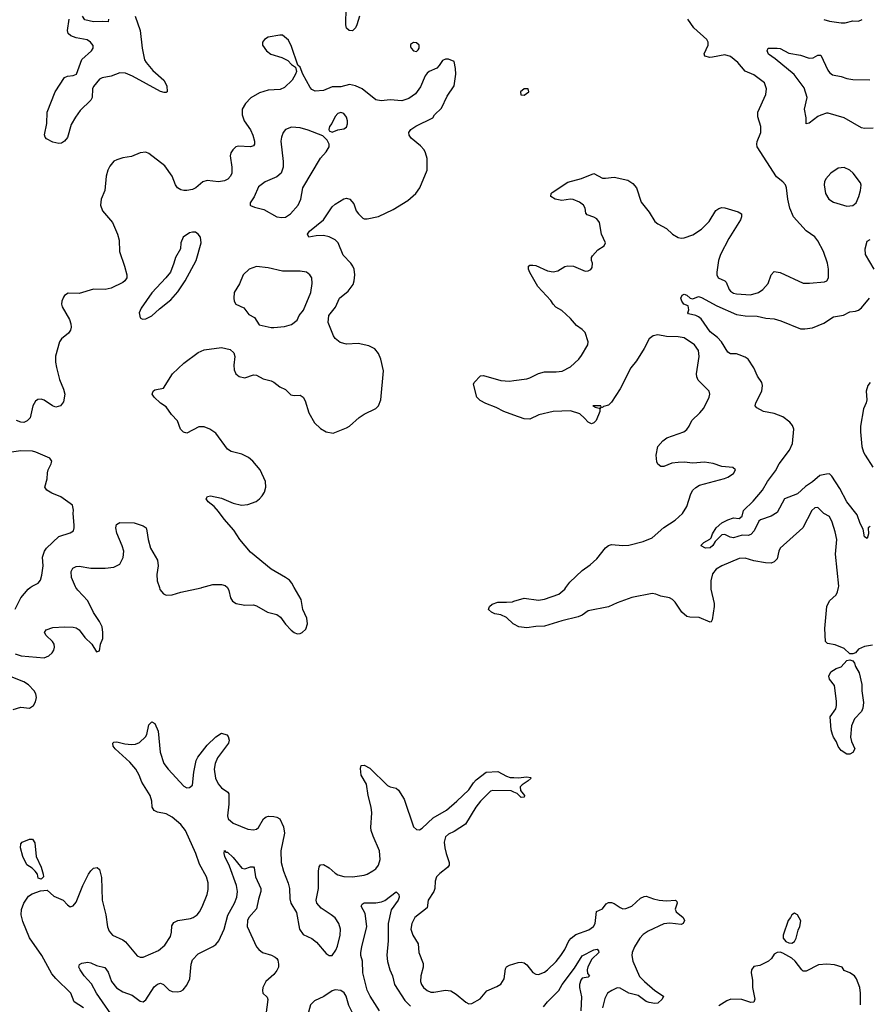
# Model space of a CAD drawing. Header units: inches. Extents: x 1649636 to 1815363, y 506543 to 641975.
# Tile 237 of 256: x 1726602 to 1732437, y 587134 to 593905. Entities that reach past the tile are written whole.
import ezdxf

# ---------------------------------------------------------------- set-up
doc = ezdxf.new("R2010")
doc.units = ezdxf.units.IN
doc.header["$MEASUREMENT"] = 0
for name, color, linetype in [('B7528', 7, 'Continuous'), ('B7529', 7, 'Continuous'), ('B7538', 7, 'Continuous'), ('B7539', 7, 'Continuous')]:
    doc.layers.add(name, color=color, linetype=linetype)

msp = doc.modelspace()

# ---------------------------------------------------------------- linework, layer by layer
at = {"layer": 'B7528', "color": 5}
for points, elevation in [([(1726570, 589852.4), (1726610, 589928.5), (1726659.7, 589990), (1726673.1, 590000)], 640), ([(1726570, 589545.2), (1726611.6, 589531.6), (1726770, 589515.6), (1726803, 589530), (1726824.8, 589550), (1726835.8, 589570), (1726840.3, 589590), (1726838.7, 589610), (1726827.1, 589630), (1726783, 589670), (1726773.3, 589690), (1726783.6, 589710), (1726830, 589725.4), (1726910.9, 589730.9), (1726970, 589728.4), (1726990, 589722.8), (1727010, 589710.2), (1727050, 589656.4), (1727097.3, 589610), (1727130, 589558), (1727150, 589566), (1727158, 589610), (1727173.3, 589650), (1727174.3, 589690), (1727168.3, 589730), (1727150, 589767), (1727109.1, 589829.1), (1727070, 589909.6), (1727001.1, 589981.1), (1726988.4, 590000)], 620), ([(1727562.1, 590000), (1727566.5, 589986.5), (1727590, 589957), (1727610, 589947.7), (1727650, 589949.2), (1727710, 589969.2), (1727850, 589998.9), (1727854, 590000)], 620), ([(1728030.3, 590000), (1728040.3, 589980.3), (1728050.4, 589930), (1728065.7, 589905.7), (1728090, 589890.4), (1728150, 589878.7), (1728210, 589880.4), (1728230, 589874.4), (1728304.7, 589830), (1728370, 589815.5), (1728395.8, 589795.8), (1728430, 589748), (1728467.7, 589707.7), (1728490, 589690.6), (1728510, 589682), (1728530, 589683), (1728544, 589690), (1728570, 589714.8), (1728581.3, 589750), (1728576.9, 589790), (1728549.6, 589850), (1728536.9, 589916.9), (1728490.1, 590000)], 620), ([(1730000, 589747.7), (1729995.6, 589750), (1729950, 589794.7), (1729910, 589811.8), (1729870, 589819.5), (1729845.2, 589830), (1729825.2, 589850), (1729832.3, 589870), (1729850, 589885.5), (1729890, 589900.4), (1729950, 589898.7), (1729990, 589902.6), (1730000, 589905.8)], 580), ([(1726557.8, 589162.2), (1726610, 589178.5), (1726670, 589170.3), (1726696.3, 589190), (1726710, 589214.8), (1726716.4, 589243.6), (1726712, 589270), (1726700.4, 589290), (1726663.5, 589330), (1726630, 589350.6), (1726530.9, 589390.9)], 620), ([(1727040.5, 587110), (1726976.2, 587150), (1726952.4, 587210), (1726850, 587311), (1726823.1, 587343.1), (1726753.8, 587470), (1726670.4, 587590.4), (1726623, 587703), (1726611.1, 587750), (1726615, 587785), (1726630, 587828.5), (1726662.9, 587877.1), (1726686.5, 587893.5), (1726744.9, 587915.1), (1726790, 587919.3), (1726837.5, 587877.5), (1726900.4, 587850), (1726930, 587817.1), (1726950, 587803.8), (1726970, 587810.4), (1726990, 587836.3), (1727035.1, 587950), (1727074.3, 588030), (1727090, 588052.7), (1727109.5, 588070), (1727135.1, 588075.1), (1727150, 588061), (1727165.5, 588005.5), (1727169.3, 587850.7), (1727193.9, 587750), (1727206.1, 587666.1), (1727216, 587636), (1727240.4, 587610), (1727310, 587578), (1727330, 587563.5), (1727410, 587467.2), (1727430, 587457.7), (1727450, 587457.7), (1727555.4, 587504.6), (1727600, 587540), (1727639.6, 587600.4), (1727646.1, 587630), (1727647.2, 587672.8), (1727662.8, 587697.2), (1727690, 587710.1), (1727776.2, 587723.8), (1727793.6, 587730), (1727823, 587750), (1727838.9, 587770), (1727856.2, 587803.8), (1727889.8, 587890), (1727897.3, 587922.7), (1727896.8, 587970), (1727886, 588010), (1727838.3, 588098.3), (1727812.9, 588170), (1727741, 588330), (1727709.9, 588370), (1727650, 588422.1), (1727610, 588442.9), (1727550, 588456.1), (1727526.6, 588466.6), (1727513.1, 588490), (1727510.8, 588530), (1727498, 588570), (1727441.1, 588661.1), (1727422.8, 588710), (1727400.5, 588750), (1727359.3, 588799.3), (1727257.4, 588890), (1727243.6, 588910), (1727241.2, 588930), (1727250, 588937.3), (1727270, 588938), (1727324.8, 588924.8), (1727370, 588919.7), (1727398, 588922), (1727426.5, 588933.5), (1727467.3, 588972.7), (1727475.6, 588990), (1727490, 589056), (1727510, 589076), (1727530, 589064.7), (1727552.9, 589012.9), (1727568.7, 588868.7), (1727592.6, 588790), (1727622.3, 588750), (1727730, 588634.4), (1727750, 588623.7), (1727770, 588624.2), (1727790, 588640.7), (1727798.9, 588730), (1727816.4, 588810), (1727826.8, 588833.2), (1727890, 588916.5), (1727950, 588972.4), (1727990, 588999.1), (1728026.4, 588986.4), (1728036.2, 588976.2), (1728041.1, 588950), (1728036.9, 588930), (1727961.7, 588830), (1727945.5, 588790), (1727939.5, 588750), (1727947.4, 588690), (1727966.8, 588650), (1727990, 588622.6), (1728034, 588594), (1728040.9, 588580.9), (1728039.7, 588510), (1728030.3, 588430.3), (1728036.4, 588410), (1728070, 588380.3), (1728170, 588339.5), (1728210, 588333), (1728230, 588339.3), (1728243.7, 588350), (1728278.9, 588410), (1728297.5, 588422.5), (1728312.7, 588427.3), (1728350, 588425.2), (1728370, 588420.2), (1728390, 588408.4), (1728415.5, 588355.5), (1728423.2, 588310), (1728397.6, 588190), (1728399.3, 588110), (1728415.9, 588050), (1728448.2, 587968.2), (1728456.5, 587930), (1728459.5, 587859.5), (1728465.5, 587830), (1728504.9, 587764.9), (1728525.4, 587650), (1728550, 587614.9), (1728610, 587587.2), (1728642.4, 587562.4), (1728710, 587483), (1728730, 587470.6), (1728750, 587470.7), (1728774.8, 587505.2), (1728786.2, 587533.8), (1728805.1, 587610), (1728807.3, 587650), (1728795.6, 587690), (1728770, 587728), (1728744.2, 587750), (1728674.8, 587794.8), (1728644.2, 587830), (1728639.3, 587850), (1728656.5, 587930), (1728655.6, 588050), (1728661.1, 588078.9), (1728670, 588092.4), (1728690, 588094.5), (1728730, 588071.8), (1728770, 588036.9), (1728790, 588025.2), (1728830, 588013.7), (1728890, 588011.1), (1728970, 588023.2), (1728992, 588030), (1729030, 588051.5), (1729050, 588065.5), (1729069.8, 588090), (1729080.8, 588130), (1729076.4, 588190), (1729031.6, 588290), (1729018.5, 588330), (1729015.5, 588350), (1729022.2, 588450), (1729018, 588490), (1728997.5, 588570), (1728987.5, 588647.5), (1728949.8, 588710), (1728945.1, 588754.9), (1728950, 588776), (1728970, 588778.4), (1729010, 588756.9), (1729130, 588639.8), (1729150, 588629.4), (1729190, 588620.9), (1729207.2, 588607.2), (1729245.6, 588545.6), (1729310, 588355.6), (1729330, 588337.2), (1729350, 588333.5), (1729370, 588346.1), (1729444.1, 588415.9), (1729536.8, 588470), (1729608.6, 588530), (1729690.8, 588609.2), (1729722.3, 588657.7), (1729741.5, 588678.5), (1729810, 588730.4), (1729890, 588734.4), (1729950, 588702.3), (1729974.7, 588694.7), (1730000, 588693.5)], 580), ([(1730000, 588594), (1729982, 588602), (1729854.9, 588605.1), (1729840.2, 588599.8), (1729770.4, 588530), (1729738.9, 588490), (1729667.3, 588372.7), (1729590, 588323.1), (1729550, 588304), (1729530, 588286), (1729521.5, 588250), (1729525.5, 588210), (1729533.8, 588170), (1729556, 588110), (1729555.3, 588090), (1729544.4, 588075.6), (1729490, 588033.3), (1729468.9, 588010), (1729459.7, 587980.3), (1729456.1, 587930), (1729449.5, 587910), (1729410.8, 587850), (1729403.4, 587796.6), (1729318.4, 587730), (1729299, 587690), (1729292.4, 587650), (1729305.2, 587610), (1729342.7, 587550), (1729345.7, 587490), (1729375.6, 587415.6), (1729376.2, 587390), (1729359.6, 587330), (1729357.4, 587290), (1729364.2, 587270), (1729377.6, 587250), (1729403, 587230), (1729430, 587218.5), (1729450, 587216.5), (1729530, 587230.9), (1729565.9, 587225.9), (1729604.2, 587204.2), (1729670, 587147.7), (1729690, 587138), (1729710, 587139.3), (1729767.9, 587172.1), (1729813.3, 587226.7), (1729883.8, 587256.2), (1729910, 587272.2), (1729932.8, 587310), (1729941.6, 587378.4), (1729948.8, 587391.2), (1729970, 587403), (1730000, 587411.9)], 580), ([(1727269.9, 587010), (1727129.9, 587210), (1727095, 587275), (1727045.3, 587330), (1727018, 587370), (1727009.6, 587390.4), (1727012.9, 587407.1), (1727030, 587416.3), (1727070, 587423), (1727090, 587419.3), (1727130, 587400.3), (1727186.6, 587386.6), (1727210, 587354), (1727234.2, 587290), (1727267.1, 587247.1), (1727310, 587220.9), (1727375.9, 587195.9), (1727430, 587155.6), (1727450, 587151.8), (1727470, 587163.7), (1727526.6, 587253.4), (1727550, 587273.6), (1727570, 587278.5), (1727590, 587270.3), (1727630, 587231.7), (1727650, 587221.7), (1727690, 587219.5), (1727710, 587224.4), (1727725.7, 587234.3), (1727750, 587265.5), (1727772.1, 587310), (1727780.4, 587410), (1727790, 587439.1), (1727830, 587480.5), (1727930, 587531.2), (1727950, 587545.2), (1727972.2, 587570), (1728008.3, 587650), (1728033.3, 587746.7), (1728078.9, 587830), (1728095.5, 587870), (1728099, 587910), (1728091.5, 587950), (1728044.6, 588084.6), (1728013.3, 588150), (1728008.2, 588171.8), (1728010, 588190.7), (1728020.4, 588180.4), (1728030, 588179.3), (1728070, 588143.7), (1728130, 588070.3), (1728150, 588065.5), (1728190, 588079.5), (1728210, 588079.1), (1728213.6, 588073.6), (1728224.1, 588010), (1728260.3, 587930), (1728259.6, 587910), (1728242.8, 587857.2), (1728230.8, 587790), (1728178.5, 587730), (1728168.6, 587710), (1728165.8, 587670), (1728230.2, 587530), (1728245.2, 587510), (1728270.7, 587490.7), (1728332.9, 587472.9), (1728359, 587459), (1728370.1, 587450.1), (1728376.8, 587436.8), (1728382.5, 587410), (1728380.4, 587390), (1728370, 587366), (1728350, 587339.1), (1728295.3, 587290), (1728274, 587250), (1728270.6, 587230), (1728274.8, 587210), (1728302.5, 587182.5), (1728308.1, 587168.1), (1728288.5, 587010)], 560), ([(1729074.9, 587090), (1729010.6, 587190), (1728990.4, 587230.4), (1728961.1, 587350), (1728959.8, 587430), (1728948.6, 587468.6), (1728948.1, 587490), (1728954, 587530), (1728989.9, 587670.1), (1728977.9, 587757.9), (1728949.6, 587810), (1728956.2, 587823.8), (1728970, 587831.6), (1729050, 587831.8), (1729090, 587839.4), (1729111.6, 587848.4), (1729190, 587906.7), (1729208.9, 587888.9), (1729211.3, 587870), (1729203.6, 587850), (1729155.8, 587784.2), (1729136.3, 587690), (1729135.2, 587570), (1729127, 587473), (1729130, 587427.3), (1729146.3, 587370), (1729166.4, 587330), (1729178, 587270), (1729250, 587160.9), (1729290, 587121.9)], 560)]:
    msp.add_lwpolyline(points, dxfattribs=dict(at, elevation=elevation))
at = {"layer": 'B7528', "color": 5, "elevation": 580}
for points in [[(1726750, 587994), (1726730, 588002), (1726724, 588030), (1726709.4, 588049.4), (1726688.7, 588070), (1726650, 588094), (1726623.5, 588150), (1726608.3, 588210), (1726610, 588238), (1726619, 588250), (1726670, 588270.6), (1726690, 588270.6), (1726705.3, 588245.3), (1726715.2, 588150), (1726750, 588076), (1726764, 588030), (1726766, 588010)], [(1728770, 587232.7), (1728750, 587226), (1728693.2, 587186.8), (1728630, 587157.4), (1728602.4, 587130), (1728574.6, 587030), (1728579.3, 586950), (1728570, 586928), (1728566.4, 586890), (1728574.6, 586874.6), (1728590, 586860.7), (1728610, 586860.5), (1728630, 586868.4), (1728710, 586876.9), (1728770, 586904), (1728792.9, 586927.1), (1728834.3, 586985.7), (1728890, 587022.8), (1728908, 587030), (1728893.2, 587070), (1728864.9, 587124.9), (1728847.3, 587190), (1728833, 587213), (1728810, 587229.5)]]:
    msp.add_lwpolyline(points, close=True, dxfattribs=at)
at = {"layer": 'B7529', "color": 5}
for points, elevation in [([(1728938.6, 593930), (1728920.7, 593870), (1728910, 593849.7), (1728890, 593828), (1728868, 593830), (1728850, 593848), (1728843.9, 593870), (1728847.2, 593990)], 580), ([(1727395.8, 593930), (1727431, 593831), (1727444.8, 593710), (1727460.9, 593630), (1727472.2, 593610), (1727516.8, 593556.8), (1727593.1, 593490), (1727614.6, 593450), (1727616.3, 593410), (1727610, 593405.1), (1727595.1, 593404.9), (1727570, 593411.3), (1727377.8, 593517.8), (1727330, 593538.5), (1727290, 593540.5), (1727230, 593515.9), (1727170, 593505.7), (1727150, 593495.5), (1727110, 593446), (1727102.9, 593430), (1727101.3, 593370), (1727090, 593351.6), (1727018.8, 593281.2), (1726984.9, 593235.1), (1726956.4, 593183.6), (1726930, 593094.3), (1726910, 593069.7), (1726890, 593057), (1726870, 593053.2), (1726830, 593064), (1726786.3, 593086.3), (1726777.2, 593097.2), (1726772.7, 593112.7), (1726788.8, 593191.2), (1726790.5, 593270), (1726845.9, 593410), (1726910, 593507.5), (1726930, 593517.7), (1726970, 593520.7), (1726991.7, 593530), (1727028.4, 593631.6), (1727094.7, 593690), (1727107.6, 593710), (1727107.5, 593727.5), (1727089.6, 593750), (1727065.6, 593765.6), (1726990, 593780.3), (1726954.3, 593794.3), (1726936.3, 593810), (1726929.8, 593830), (1726942.2, 593910)], 580), ([(1727211.6, 593910), (1727210.8, 593890), (1727173.2, 593893.2), (1727110, 593889.9), (1727050, 593904.2), (1727034.5, 593930)], 560), ([(1728490.1, 590000), (1728473.2, 590030), (1728457.2, 590050), (1728430, 590069.2), (1728330, 590127), (1728190, 590243), (1728114.5, 590330), (1728074.1, 590394.1), (1728008, 590470), (1727970, 590522.7), (1727938, 590558), (1727897.2, 590590), (1727885.2, 590610), (1727894, 590626), (1727914, 590630), (1727990, 590615.8), (1728070, 590580.3), (1728127.5, 590567.5), (1728170, 590571.8), (1728227.5, 590592.5), (1728251.8, 590610), (1728269.6, 590630), (1728284.2, 590655.8), (1728294.7, 590690), (1728291.1, 590730), (1728255.4, 590810), (1728205.1, 590870), (1728175, 590895), (1728130, 590916.8), (1728055.2, 590935.2), (1728030.6, 590950.6), (1727950, 591062), (1727910, 591089.8), (1727870, 591105.1), (1727834, 591106), (1727750, 591062), (1727727.9, 591067.9), (1727708.3, 591088.3), (1727686.7, 591146.7), (1727646.6, 591190), (1727610, 591244), (1727570, 591268.7), (1727526, 591310), (1727512.7, 591330), (1727519.3, 591350), (1727530, 591359.1), (1727590, 591371), (1727653.2, 591470), (1727730, 591544), (1727830, 591616.3), (1727870, 591636), (1727990, 591650.3), (1728050, 591637), (1728074.8, 591614.8), (1728080.3, 591590), (1728074.4, 591530), (1728077.1, 591497.1), (1728087.7, 591470), (1728110, 591450.5), (1728150, 591443.1), (1728210, 591462.4), (1728230, 591460.3), (1728275.9, 591435.9), (1728330, 591422.6), (1728350, 591413.4), (1728390, 591381.3), (1728430, 591362), (1728466.4, 591326.4), (1728490, 591321.6), (1728530, 591322.6), (1728550, 591310.4), (1728564.7, 591284.7), (1728590, 591200.5), (1728630, 591133), (1728670, 591093.7), (1728710, 591070.4), (1728757.7, 591062.3), (1728850, 591097.6), (1728870, 591110.4), (1728936.2, 591170), (1728970, 591192), (1729049.7, 591230.3), (1729069.5, 591250), (1729084, 591290), (1729104.4, 591490), (1729085.1, 591570), (1729068.9, 591608.9), (1729042.8, 591642.8), (1729003.3, 591663.3), (1728930, 591677.3), (1728850, 591674.8), (1728806.3, 591686.3), (1728772.2, 591712.2), (1728759.8, 591730), (1728722.9, 591822.9), (1728728.6, 591871.4), (1728772.4, 591927.6), (1728801, 591990), (1728860.9, 592039.1), (1728895, 592085), (1728902.4, 592110), (1728905.6, 592150), (1728900.8, 592190), (1728892.7, 592210), (1728879.3, 592230), (1728826, 592286), (1728790.7, 592370), (1728770, 592392), (1728730, 592411.7), (1728690, 592420.3), (1728640.4, 592419.6), (1728589.7, 592409.7), (1728580.9, 592430), (1728595.1, 592450), (1728691.7, 592528.3), (1728750, 592618.5), (1728770, 592635.8), (1728830, 592672.4), (1728850, 592678), (1728870.8, 592670), (1728898.3, 592638.3), (1728916.3, 592590), (1728930.7, 592570), (1728961.3, 592541.3), (1728970, 592536.3), (1728990, 592535.5), (1729068.5, 592551.5), (1729170, 592599.5), (1729270, 592661.3), (1729324.7, 592710), (1729352.6, 592750), (1729402.8, 592870), (1729403.5, 592950), (1729393.1, 592990), (1729382.7, 593010), (1729358.4, 593038.4), (1729294.7, 593090), (1729278.9, 593110), (1729277.4, 593130), (1729291.5, 593150), (1729326.7, 593173.3), (1729442.7, 593230), (1729455.1, 593250), (1729502.2, 593297.7), (1729540.1, 593379.9), (1729589.3, 593450), (1729600.7, 593530), (1729599.3, 593570), (1729590, 593618), (1729550, 593634), (1729530, 593633.2), (1729510, 593625.2), (1729487.3, 593590), (1729470, 593572.7), (1729418, 593550), (1729402.8, 593537.2), (1729390, 593519), (1729357.5, 593442.5), (1729323.7, 593396.3), (1729277.6, 593362.4), (1729230, 593346.4), (1729150, 593353.8), (1729086.3, 593346.3), (1729050, 593353.3), (1728955.8, 593430), (1728910, 593450.7), (1728870, 593459.1), (1728810, 593444.1), (1728750, 593443.4), (1728690, 593417.7), (1728632.9, 593412.9), (1728610, 593426.3), (1728599.8, 593439.8), (1728548.7, 593530), (1728530, 593578), (1728513.6, 593593.6), (1728470, 593722), (1728450, 593764), (1728410, 593799), (1728390, 593799), (1728310, 593785.2), (1728286, 593770), (1728271, 593750), (1728270.8, 593730), (1728298.8, 593690), (1728328.8, 593668.8), (1728404.4, 593644.4), (1728444.9, 593624.9), (1728470, 593598), (1728498, 593578), (1728504.7, 593550), (1728498, 593530), (1728476, 593490), (1728421.7, 593438.3), (1728393.9, 593426.1), (1728310, 593419.8), (1728250, 593402), (1728191.7, 593368.3), (1728154, 593330), (1728132.7, 593290), (1728131.3, 593250), (1728144.9, 593210), (1728187.9, 593147.9), (1728205.5, 593110), (1728216.6, 593070), (1728215.9, 593050), (1728210, 593038.7), (1728190, 593029.8), (1728103.6, 593036.4), (1728087, 593030), (1728067.4, 593010), (1728054.3, 592990), (1728049.2, 592970), (1728061.6, 592890), (1728059.4, 592850), (1728051.1, 592828.9), (1728032.2, 592807.8), (1728010, 592796.8), (1727970, 592789.8), (1727890, 592799.7), (1727860.7, 592790), (1727812.7, 592750), (1727790, 592736.9), (1727750, 592729.8), (1727730, 592729.8), (1727710, 592735.8), (1727687.8, 592750), (1727673.6, 592770), (1727649.6, 592830), (1727600.7, 592900.7), (1727490, 592985.1), (1727470, 592994.7), (1727430, 592989.7), (1727370, 592963.6), (1727310, 592954.5), (1727270, 592942), (1727248.7, 592931.3), (1727221.2, 592898.8), (1727207, 592870), (1727196.5, 592830), (1727187.4, 592730), (1727162.6, 592670), (1727158, 592630), (1727170.3, 592590), (1727239.7, 592510), (1727275, 592430), (1727285.4, 592390), (1727287.9, 592310), (1727322.7, 592210), (1727338.8, 592150), (1727338.2, 592130), (1727324.7, 592110), (1727310, 592098), (1727230, 592058.8), (1727190, 592048.7), (1727110, 592051.7), (1727010, 592021.7), (1726935.9, 592024.1), (1726910.4, 592009.6), (1726902.8, 591997.2), (1726890.5, 591970), (1726888.4, 591950), (1726894.9, 591930), (1726943.4, 591843.4), (1726953.4, 591813.4), (1726954.9, 591790), (1726951.7, 591770), (1726938.4, 591750), (1726890.3, 591709.7), (1726876.4, 591690), (1726849, 591591), (1726847.6, 591550), (1726853.9, 591513.9), (1726876.5, 591430), (1726904.1, 591364.1), (1726911.7, 591330), (1726903.7, 591276.3), (1726882, 591250), (1726850, 591240.5), (1726826.6, 591250), (1726770, 591289.7), (1726750, 591295.1), (1726726.1, 591293.9), (1726710, 591282.9), (1726691.5, 591250), (1726673.4, 591166.6), (1726654.3, 591145.7), (1726630, 591136.1), (1726610, 591137.4), (1726580.5, 591150)], 620), ([(1730000, 591186.4), (1729931.7, 591211.7), (1729878.4, 591238.4), (1729806.2, 591266.2), (1729767, 591287), (1729745.2, 591310), (1729722, 591398), (1729726, 591410), (1729770, 591456), (1729790, 591458.8), (1729910, 591424.4), (1729970, 591420.3), (1730000, 591424.2)], 580), ([(1726673.1, 590000), (1726686.6, 590010), (1726729.7, 590030.3), (1726745.6, 590050), (1726755.2, 590084.8), (1726763.5, 590150), (1726759.6, 590210), (1726773, 590250), (1726786.6, 590270), (1726870, 590350.2), (1726950, 590376.5), (1726971.1, 590390), (1726977.3, 590410), (1726976.8, 590430), (1726969.6, 590510), (1726971.6, 590531.6), (1726965.6, 590565.6), (1726884.8, 590624.8), (1726822, 590650), (1726789.5, 590669.5), (1726774, 590690), (1726791.6, 590748.4), (1726792, 590790), (1726797, 590810), (1726818, 590850), (1726822.7, 590870), (1726809.2, 590890), (1726712.1, 590932.1), (1726690, 590937.4), (1726610, 590940.5), (1726530, 590929.8)], 640), ([(1726988.4, 590000), (1726985, 590005), (1726957.8, 590070), (1726955.8, 590110), (1726967, 590133), (1726990, 590145.3), (1727010, 590146), (1727090, 590133.4), (1727190, 590133.4), (1727250, 590140.3), (1727290, 590160.4), (1727313.1, 590206.9), (1727317.4, 590250), (1727306.8, 590286.8), (1727270, 590374), (1727262, 590410), (1727267.2, 590432.8), (1727290, 590447.3), (1727390, 590444), (1727450, 590424), (1727470.4, 590410.4), (1727477.1, 590390), (1727484.2, 590330), (1727502, 590270), (1727549.3, 590189.3), (1727553.7, 590150), (1727545.5, 590090), (1727547.1, 590047.1), (1727562.1, 590000)], 620), ([(1727854, 590000), (1727930, 590021.5), (1727990, 590020.3), (1728013.7, 590013.7), (1728030, 590000.7), (1728030.3, 590000)], 620)]:
    msp.add_lwpolyline(points, dxfattribs=dict(at, elevation=elevation))
for points, elevation in [([(1729310, 593749.3), (1729290, 593734), (1729290, 593722), (1729294, 593710), (1729310, 593690.8), (1729330, 593686.8), (1729342.7, 593697.3), (1729349.2, 593710), (1729349.2, 593730), (1729330, 593746)], 620), ([(1728810, 593266), (1728790, 593259.3), (1728770, 593239), (1728747.7, 593192.3), (1728731.3, 593170), (1728727.3, 593150), (1728730, 593142), (1728750, 593131.3), (1728790, 593146.8), (1728830, 593154.8), (1728850, 593166.8), (1728857, 593190), (1728857, 593210), (1728850, 593234), (1728830, 593259.3)], 640), ([(1728470, 593166.3), (1728430.7, 593150), (1728414.4, 593130), (1728401.8, 593098.2), (1728396.5, 593070), (1728414.6, 592930), (1728413.1, 592890), (1728400.3, 592850), (1728370, 592823.6), (1728290.3, 592789.7), (1728244.9, 592755.1), (1728213.3, 592686.7), (1728186.8, 592646.8), (1728186, 592630), (1728190, 592626.8), (1728215.5, 592615.5), (1728280.5, 592600.5), (1728370, 592550.4), (1728404.8, 592544.8), (1728430, 592547.4), (1728463.6, 592570), (1728515.6, 592630), (1728535.6, 592670), (1728549.4, 592750), (1728670, 592954), (1728710, 592997.3), (1728729.4, 593030), (1728729.4, 593050), (1728716.2, 593076.2), (1728687.3, 593107.3), (1728586.1, 593146.1), (1728530, 593162.6)], 640), ([(1727790, 592445.2), (1727770, 592439), (1727726, 592410), (1727711, 592370), (1727707.3, 592330), (1727674, 592270), (1727662.8, 592230), (1727638, 592170), (1727607.3, 592130), (1727510, 592026), (1727437.5, 591922.5), (1727422.8, 591890), (1727430, 591854), (1727446, 591846), (1727470, 591847.3), (1727510, 591868), (1727562.8, 591917.2), (1727642, 591978), (1727690, 592034.8), (1727739.3, 592110), (1727816.2, 592250), (1727849.3, 592370), (1727844, 592410), (1727828.7, 592430), (1727810, 592444)], 640), ([(1728230, 592207.8), (1728180.7, 592190), (1728139.3, 592150), (1728112.3, 592087.7), (1728077, 592030), (1728074, 591990), (1728077.6, 591970), (1728088.5, 591950), (1728142.9, 591922.9), (1728177, 591877), (1728216.5, 591856.5), (1728247.7, 591807.7), (1728330, 591788.4), (1728350, 591788.2), (1728423.7, 591796.3), (1728471.7, 591808.3), (1728510, 591838.8), (1728524.5, 591870), (1728552.3, 591907.7), (1728603.9, 592030), (1728612.4, 592090), (1728609.6, 592130), (1728598, 592150), (1728573.2, 592170), (1728530, 592176.9), (1728410, 592175.1), (1728310, 592199.7)], 640)]:
    msp.add_lwpolyline(points, close=True, dxfattribs=dict(at, elevation=elevation))
at = {"layer": 'B7538', "color": 5}
for points, elevation in [([(1731354.2, 590000), (1731354.3, 589990), (1731376.8, 589890), (1731377.5, 589870), (1731362.8, 589777.2), (1731356.2, 589763.8), (1731350, 589761.6), (1731274.9, 589794.9), (1731210, 589795.9), (1731190, 589801.7), (1731155.5, 589830), (1731110, 589899.5), (1731090, 589918.4), (1731070, 589929.5), (1731010, 589941.6), (1730975.6, 589955.6), (1730950, 589958.5), (1730810, 589932), (1730710, 589895.1), (1730650, 589867.4), (1730510, 589840.8), (1730469, 589811), (1730441.4, 589798.6), (1730328.5, 589771.5), (1730210, 589733.6), (1730151.4, 589731.4), (1730090, 589722.3), (1730033.2, 589730), (1730000, 589747.7)], 580), ([(1730000, 589905.8), (1730070, 589928.2), (1730170, 589913.8), (1730210, 589921.3), (1730310, 589954), (1730350, 589988.9), (1730358, 590000)], 580), ([(1732464.7, 589604.7), (1732410, 589594), (1732370, 589577), (1732350, 589551.8), (1732330, 589543.7), (1732310, 589543.7), (1732270, 589580.9), (1732210, 589605.1), (1732156, 589616), (1732142.7, 589630), (1732138.2, 589718.2), (1732151.3, 589870), (1732170, 589909.2), (1732215.2, 589950), (1732225.2, 589970), (1732231.9, 590000)], 580), ([(1730000, 588693.5), (1730030, 588692.1), (1730090, 588699.3), (1730114.8, 588694.8), (1730118, 588690), (1730098.8, 588670), (1730056.1, 588643.9), (1730042, 588630), (1730044.5, 588604.5), (1730073.4, 588570), (1730070, 588558), (1730050, 588557.2), (1730023.6, 588583.6), (1730000, 588594)], 580), ([(1730000, 587411.9), (1730030, 587420.8), (1730050, 587423.2), (1730070, 587418.5), (1730090, 587405.7), (1730130, 587352.4), (1730150, 587341.3), (1730170, 587339.5), (1730210, 587356), (1730230, 587370.3), (1730290, 587429), (1730323.8, 587470), (1730350, 587510.3), (1730377, 587570), (1730392.9, 587590), (1730426.5, 587613.5), (1730514.6, 587645.4), (1730548.2, 587670), (1730558.8, 587690), (1730568.9, 587771.1), (1730609.3, 587790), (1730634.2, 587825.8), (1730650, 587834.8), (1730670, 587834.8), (1730690, 587826.4), (1730730, 587798.9), (1730750, 587791.7), (1730770, 587793.8), (1730810.5, 587809.5), (1730870, 587864.4), (1730895.8, 587875.8), (1730910, 587877.6), (1730958.9, 587858.9), (1730998, 587850), (1731050, 587845.2), (1731110.2, 587850.2), (1731121.4, 587841.4), (1731123.7, 587830), (1731109, 587789), (1731115.8, 587770), (1731163.7, 587730), (1731172.4, 587710), (1731164.9, 587690), (1731150, 587683.5), (1731071.6, 587691.6), (1731030, 587687.3), (1730922.8, 587637.2), (1730890, 587614.8), (1730866.4, 587590), (1730828.6, 587530), (1730813.7, 587490), (1730811.1, 587470), (1730818.9, 587430), (1730864.5, 587324.5), (1730897.1, 587290), (1730968.9, 587228.9), (1731028.9, 587190), (1731020.6, 587170), (1730990, 587142.9), (1730970, 587140.4), (1730930, 587146.8), (1730910, 587153.7), (1730854.3, 587194.3), (1730789.6, 587209.6), (1730730, 587245.8), (1730710, 587247.2), (1730673.4, 587230), (1730644.2, 587210), (1730625.8, 587174.2), (1730610.2, 587110)], 580), ([(1730204.1, 587115.9), (1730230.7, 587150), (1730309.9, 587230), (1730331.1, 587270), (1730417.6, 587382.4), (1730470, 587466.7), (1730550, 587508.4), (1730573.4, 587513.4), (1730582, 587502), (1730583.8, 587490), (1730536.2, 587443.8), (1730507.5, 587392.5), (1730502.8, 587370), (1730506.2, 587346.2), (1730521, 587330), (1730510, 587321.2), (1730470, 587312.7), (1730460.5, 587299.5), (1730450.3, 587270), (1730450.3, 587250), (1730464.7, 587184.7), (1730461.3, 587090)], 560), ([(1732382.2, 587130), (1732383.8, 587210), (1732378.4, 587250), (1732355.4, 587310), (1732340.9, 587330), (1732310, 587349.4), (1732270, 587366), (1732258, 587390), (1732205.1, 587405.1), (1732151.1, 587411.1), (1732094.9, 587405.1), (1732010, 587360.9), (1731990, 587362.7), (1731979, 587370), (1731933.6, 587430), (1731911.3, 587451.3), (1731850, 587485), (1731830, 587491.8), (1731809.2, 587490.8), (1731790, 587479.5), (1731771.2, 587448.8), (1731750, 587431.6), (1731690, 587402), (1731650, 587393), (1731634.4, 587370), (1731632.2, 587350), (1731640.3, 587300.3), (1731640.8, 587250), (1731657.3, 587170), (1731650.2, 587149.8), (1731630, 587147.3), (1731567.1, 587167.1), (1731491.4, 587168.6), (1731463.1, 587156.9), (1731410, 587123.6)], 620)]:
    msp.add_lwpolyline(points, dxfattribs=dict(at, elevation=elevation))
for points, elevation in [([(1732290, 588853.6), (1732250, 588879.6), (1732230, 588906), (1732218.3, 588938.3), (1732197, 588970), (1732190, 588988.7), (1732182.5, 589022.5), (1732175.1, 589110), (1732213.6, 589166.4), (1732219.3, 589190), (1732218.4, 589218.4), (1732205.6, 589325.6), (1732170, 589369), (1732165.2, 589390), (1732180.1, 589419.9), (1732216.2, 589443.8), (1732250, 589454), (1732290, 589498.8), (1732310, 589502.8), (1732330, 589496), (1732341.1, 589481.1), (1732350, 589456), (1732374.2, 589414.2), (1732393, 589333), (1732392.2, 589290), (1732403.7, 589210), (1732399.3, 589170), (1732390, 589148.7), (1732342, 589098), (1732321.6, 589050), (1732315.3, 588970), (1732322, 588942), (1732343.8, 588890), (1732330, 588865.6), (1732310, 588854)], 580), ([(1731930, 587761.2), (1731911.3, 587750), (1731902.8, 587730), (1731885.5, 587710), (1731850.6, 587610), (1731850.6, 587590), (1731870, 587566.7), (1731890, 587556.4), (1731910, 587554.9), (1731930, 587565.5), (1731942, 587590), (1731955.3, 587644.7), (1731966.6, 587670), (1731972.6, 587707.4), (1731950, 587749.3)], 620)]:
    msp.add_lwpolyline(points, close=True, dxfattribs=dict(at, elevation=elevation))
at = {"layer": 'B7539', "color": 5}
for points, elevation in [([(1730000, 591424.2), (1730090, 591435.8), (1730110, 591441.3), (1730168.6, 591471.4), (1730210, 591482.6), (1730290, 591482.6), (1730330.9, 591489.1), (1730390, 591517.6), (1730445.6, 591570), (1730464.9, 591595.1), (1730507.8, 591670), (1730511, 591691), (1730490, 591755.1), (1730470, 591775.6), (1730430, 591803), (1730389.7, 591850), (1730330, 591906.4), (1730289, 591929), (1730270, 591947.8), (1730253.5, 591973.5), (1730165.1, 592070), (1730110, 592166), (1730100.7, 592190), (1730101.2, 592210), (1730110, 592216.3), (1730130, 592218), (1730150, 592214.4), (1730230, 592178), (1730270, 592170.4), (1730302, 592178), (1730350, 592206.8), (1730370, 592213.4), (1730410, 592210.4), (1730490, 592176.3), (1730510, 592177.3), (1730530, 592186.8), (1730538.4, 592201.6), (1730539.5, 592230), (1730534, 592250), (1730534.5, 592270), (1730539.6, 592280.4), (1730578.3, 592321.7), (1730621.2, 592350), (1730629.5, 592370), (1730601.7, 592430), (1730588, 592510), (1730570, 592535.1), (1730550, 592547.6), (1730503.3, 592563.3), (1730494.8, 592574.8), (1730489.6, 592610), (1730478.4, 592630), (1730450, 592649.6), (1730408.1, 592668.1), (1730390, 592671.8), (1730330, 592662.4), (1730284, 592670), (1730254, 592690), (1730257.2, 592710), (1730263.3, 592716.7), (1730370, 592787.7), (1730465.8, 592814.2), (1730550, 592848.4), (1730610, 592816.5), (1730630, 592814.6), (1730690, 592821.2), (1730782.4, 592802.4), (1730817.8, 592777.8), (1730842, 592750), (1730874, 592650), (1730930, 592581.6), (1730970, 592516.5), (1730990, 592500.8), (1731048.5, 592470), (1731091.1, 592431.1), (1731130, 592408.4), (1731150, 592403.1), (1731170, 592404.6), (1731230, 592425.5), (1731290, 592463.6), (1731342.8, 592517.2), (1731387.4, 592592.6), (1731410, 592607.2), (1731430, 592612.9), (1731450, 592611.7), (1731543.1, 592583.1), (1731564, 592570), (1731566, 592550), (1731558.4, 592530), (1731478.6, 592401.4), (1731421.1, 592290), (1731406.4, 592250), (1731394.4, 592170), (1731395.8, 592150), (1731403.6, 592130), (1731449.5, 592109.4), (1731460, 592100), (1731480.2, 592050), (1731490, 592037.6), (1731510, 592025.3), (1731530, 592019.4), (1731627, 592013), (1731681.3, 592030), (1731711.1, 592050), (1731748.4, 592090), (1731770, 592151), (1731790, 592172.7), (1731830, 592166), (1731990, 592092.7), (1732032.5, 592092.5), (1732136.6, 592103.4), (1732152.7, 592110), (1732162.4, 592130), (1732164.2, 592190), (1732157.3, 592230), (1732129, 592310), (1732090, 592383.5), (1732070, 592412.4), (1732010, 592454), (1731921.5, 592550), (1731896.4, 592610), (1731883.5, 592670), (1731874.5, 592750), (1731867, 592770), (1731849.4, 592790), (1731805.1, 592825.1), (1731673.3, 593030), (1731669.6, 593050), (1731672.9, 593067.1), (1731696.9, 593130), (1731698, 593150), (1731697.4, 593170), (1731677.8, 593237.8), (1731677.2, 593270), (1731731.3, 593391.3), (1731737.4, 593430), (1731722.4, 593470), (1731650, 593525.1), (1731590, 593551.6), (1731538.9, 593610), (1731490, 593653.1), (1731450, 593663.5), (1731366.6, 593646.6), (1731346.3, 593646.3), (1731314, 593654), (1731307.6, 593670), (1731336, 593730), (1731334.7, 593750), (1731325.7, 593770), (1731236.5, 593850), (1731195.8, 593910)], 580), ([(1732130, 593907.1), (1732170, 593894), (1732250, 593883.1), (1732277, 593883), (1732330, 593898.4), (1732370, 593894.4), (1732394.5, 593905.5)], 580), ([(1732470, 593159.3), (1732410, 593156), (1732390, 593161), (1732270, 593229.9), (1732162, 593262), (1732150, 593263.5), (1732110, 593248.6), (1732090, 593238.7), (1732030, 593194), (1732010, 593189.5), (1732009, 593230), (1731999.3, 593290), (1732015.8, 593370), (1731995.9, 593435.9), (1731927.8, 593527.8), (1731797, 593637), (1731750, 593668.3), (1731740.5, 593690), (1731749.2, 593710), (1731809.7, 593710.2), (1731830, 593706.3), (1731890, 593675.2), (1731970, 593661.7), (1732030, 593641.1), (1732057.5, 593642.5), (1732090, 593662), (1732110, 593660.7), (1732158.4, 593558.4), (1732170, 593541.6), (1732190, 593526), (1732250, 593515.3), (1732290, 593501.1), (1732330, 593493.4), (1732448.3, 593491.7)], 560), ([(1732476.5, 592190), (1732417.2, 592290), (1732414.6, 592330), (1732430, 592383), (1732450, 592393.7)], 560), ([(1732450, 590419.3), (1732436, 590410), (1732438, 590370), (1732430, 590338), (1732410, 590348.7), (1732402, 590402), (1732380.7, 590440.7), (1732359.7, 590499.7), (1732290, 590589.6), (1732241.7, 590681.7), (1732186.8, 590766.8), (1732170, 590781.3), (1732150, 590780.9), (1732104.4, 590770), (1732054, 590726), (1732004.4, 590695.6), (1731950, 590645.4), (1731859.6, 590610), (1731810, 590517.3), (1731770, 590491), (1731695, 590465), (1731683.3, 590456.7), (1731652.3, 590390), (1731630, 590364), (1731610, 590359), (1731570, 590359.5), (1731510, 590342.9), (1731487.2, 590347.2), (1731450, 590364.2), (1731430, 590362), (1731383.1, 590316.9), (1731368.2, 590290), (1731350, 590273.6), (1731318, 590270), (1731286.8, 590286.8), (1731285.2, 590290), (1731305.2, 590310), (1731348.3, 590331.7), (1731357.1, 590342.9), (1731364.7, 590370), (1731391.3, 590410), (1731430, 590445.3), (1731470, 590466), (1731510, 590479.1), (1731550, 590476), (1731568.7, 590490), (1731578.4, 590530), (1731646, 590594), (1731708.6, 590670), (1731743.6, 590730), (1731798.3, 590801.7), (1731825.1, 590850), (1731896.1, 590943.9), (1731915.3, 590990), (1731924.7, 591090), (1731915.4, 591115.4), (1731898.2, 591138.2), (1731850, 591175.1), (1731790, 591198), (1731715.3, 591210), (1731670, 591235.3), (1731659, 591250), (1731662.7, 591270), (1731703.7, 591350), (1731709.4, 591390), (1731703.7, 591410), (1731674.5, 591454.5), (1731649.7, 591510), (1731610.7, 591570.7), (1731590, 591585.4), (1731550, 591599.7), (1731530, 591606.6), (1731490, 591608), (1731470, 591619.5), (1731427.4, 591690), (1731400.5, 591720.5), (1731350, 591759.7), (1731287.2, 591847.2), (1731270, 591862.4), (1731251.3, 591871.3), (1731201.6, 591881.6), (1731196, 591890), (1731202, 591910), (1731198, 591938), (1731168.7, 591950), (1731155.3, 591970), (1731149, 591990), (1731158, 592010), (1731170, 592018), (1731190, 592011.3), (1731211.1, 591991.1), (1731230, 591984.7), (1731270, 592000.7), (1731290, 591994.4), (1731396.4, 591936.4), (1731530, 591878.2), (1731590.8, 591869.2), (1731673.1, 591866.9), (1731732.7, 591852.7), (1731790, 591847.9), (1731834.5, 591834.5), (1731970, 591780.2), (1732001.1, 591778.9), (1732052.8, 591787.2), (1732130, 591818.2), (1732198.4, 591861.6), (1732266.6, 591873.4), (1732310, 591897), (1732350, 591900.2), (1732370, 591906.9), (1732390, 591922.7), (1732445.3, 591990)], 560), ([(1730358, 590000), (1730383.9, 590036.1), (1730470, 590118), (1730523.5, 590156.5), (1730570, 590198.4), (1730630, 590272.7), (1730650, 590290.2), (1730670, 590296.2), (1730750, 590288.4), (1730790, 590292.2), (1730890, 590316), (1730950, 590342.9), (1731030, 590412.1), (1731110, 590463.5), (1731159.3, 590510), (1731190, 590557.1), (1731216, 590644), (1731230.7, 590669.3), (1731250, 590687.2), (1731276.8, 590703.2), (1731448.7, 590750), (1731470, 590759.3), (1731510, 590784), (1731522.7, 590810), (1731506.3, 590826.3), (1731430, 590831.8), (1731370, 590853.6), (1731310, 590862.9), (1731230, 590856.3), (1731170, 590862.6), (1731130, 590861.1), (1731085.1, 590854.9), (1731030, 590832.7), (1731010, 590832.7), (1730990, 590849), (1730983.9, 590863.9), (1730979.3, 590910), (1730990, 590970.7), (1731023.7, 591010), (1731051.1, 591028.9), (1731168.7, 591071.3), (1731190, 591086.4), (1731206.3, 591110), (1731222.4, 591150), (1731278.3, 591201.7), (1731305.4, 591234.6), (1731343.6, 591310), (1731347.6, 591330), (1731342, 591350), (1731266.9, 591426.9), (1731256.8, 591450), (1731256.1, 591470), (1731274.2, 591590), (1731268.7, 591630), (1731242.6, 591670), (1731170, 591716.8), (1731130, 591723.9), (1731050, 591727.3), (1730990, 591738), (1730958, 591730), (1730930.3, 591710), (1730895.8, 591644.2), (1730841.9, 591558.1), (1730804.5, 591510), (1730730, 591367.3), (1730670, 591274), (1730650, 591255.1), (1730615.3, 591244.7), (1730610, 591238), (1730600.4, 591240.4), (1730598, 591250), (1730542, 591250), (1730559.6, 591239.6), (1730586, 591234), (1730598, 591238), (1730591.6, 591228.4), (1730591.6, 591211.6), (1730566, 591150), (1730550, 591132), (1730533.3, 591126.7), (1730510, 591136.9), (1730485.9, 591165.9), (1730453.6, 591193.6), (1730390, 591215.4), (1730270, 591210.8), (1730172.2, 591187.8), (1730110, 591158.3), (1730070, 591160.5), (1730000, 591186.4)], 580), ([(1732449.3, 591410.7), (1732433.1, 591390), (1732422.7, 591350), (1732427.1, 591290), (1732422.3, 591270), (1732402.8, 591230), (1732383.6, 591110), (1732382.8, 591070), (1732392.6, 590970), (1732403.9, 590930), (1732414.4, 590910), (1732467.9, 590827.9)], 560), ([(1732231.9, 590000), (1732234.1, 590010), (1732212.2, 590230), (1732220.7, 590330), (1732210, 590382.7), (1732188.4, 590450), (1732170, 590489.5), (1732130, 590509.6), (1732090, 590549.6), (1732070, 590547.8), (1732048.5, 590530), (1731986.4, 590410), (1731830.4, 590270), (1731821.3, 590250), (1731810, 590197.2), (1731790, 590176.9), (1731770, 590168.8), (1731730, 590169.8), (1731650, 590184.2), (1731590, 590201), (1731550, 590200.4), (1731430, 590149.7), (1731390, 590126), (1731366.1, 590093.9), (1731353.6, 590046.4), (1731354.2, 590000)], 580)]:
    msp.add_lwpolyline(points, dxfattribs=dict(at, elevation=elevation))
for points, elevation in [([(1730098, 593430), (1730070, 593428.7), (1730046, 593410), (1730048, 593388), (1730070, 593387.3), (1730102, 593410)], 620), ([(1732270, 592889.6), (1732230, 592883.6), (1732179.1, 592850), (1732143.8, 592810), (1732134.9, 592790), (1732132.7, 592770), (1732141.6, 592710), (1732166, 592670), (1732197.3, 592650), (1732290, 592622), (1732330, 592626.3), (1732354.1, 592645.9), (1732372.9, 592690), (1732384.4, 592730), (1732387.6, 592767.6), (1732384.1, 592784.1), (1732331.8, 592850), (1732309.5, 592870)], 580)]:
    msp.add_lwpolyline(points, close=True, dxfattribs=dict(at, elevation=elevation))

doc.saveas('drawing.dxf')
